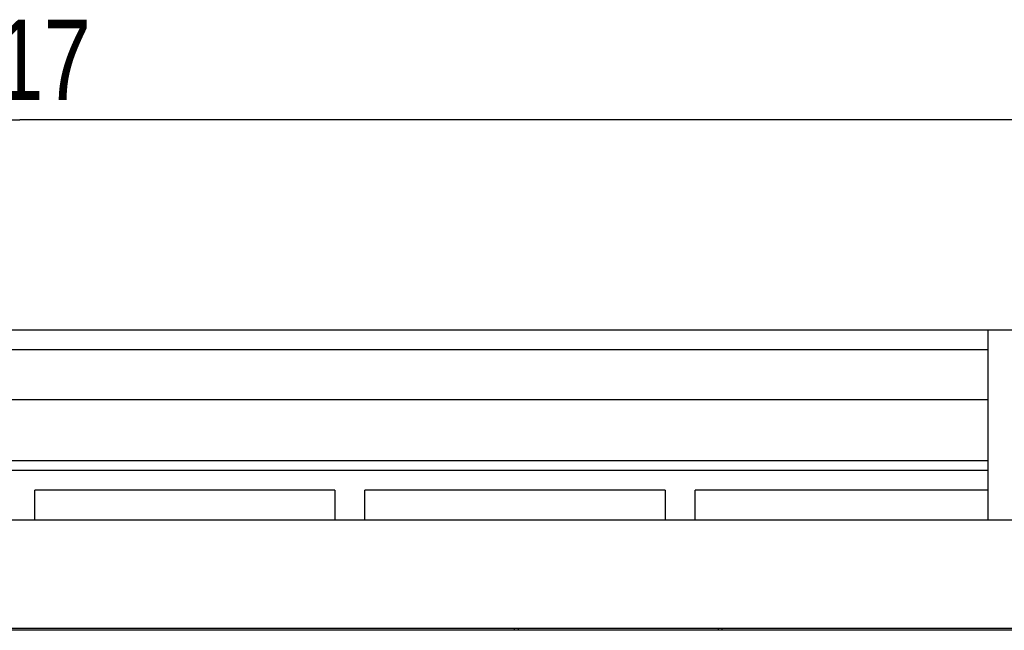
# Model space of a CAD drawing. Extents: x 0 to 563, y 0 to 379.
# Tile 21 of 24: x 480 to 529, y 239 to 269. Entities that reach past the tile are written whole.
import ezdxf
from ezdxf.enums import TextEntityAlignment as Align

# ---------------------------------------------------------------- set-up
doc = ezdxf.new("R2010")
doc.units = 0
doc.header["$LTSCALE"] = 32.67
doc.layers.get('0').update_dxf_attribs({"linetype": 'CONTINUOUS'})
doc.layers.add('DIM', color=7, linetype='CONTINUOUS')
doc.styles.get("Standard").update_dxf_attribs({"font": 'txt', "width": 0.8})
doc.dimstyles.get("Standard").update_dxf_attribs({"dimtxt": 2.5, "dimasz": 2.5, "dimexe": 1.25, "dimexo": 0.625, "dimtad": 1, "dimcen": 2.5, "dimazin": 3, "dimtfac": 1, "dimtmove": 0, "dimatfit": 3})

# ---------------------------------------------------------------- blocks, each defined once
blk = doc.blocks.new('_OPEN')
at = {"color": 0, "linetype": 'BYBLOCK'}
for p, q in [((0, 0), (-1, 0.263)), ((-1, -0.263), (0, 0)), ((-1, 0), (0, 0))]:
    blk.add_line(p, q, dxfattribs=at)
blk = doc.blocks.new('*D8')
at = {"layer": 'DIM', "color": 2, "linetype": 'CONTINUOUS'}
for p, q in [((421.318, 248.573), (421.318, 265.055)), ((538.518, 248.573), (538.518, 265.055)), ((421.318, 264.055), (479.918, 264.055)), ((538.518, 264.055), (479.918, 264.055))]:
    blk.add_line(p, q, dxfattribs=at)
at = {"layer": 'DIM', "color": 2, "linetype": 'CONTINUOUS', "xscale": 1.9, "yscale": 1.9, "zscale": 1.9, "rotation": 180}
blk.add_blockref('_OPEN', (421.318, 264.055), dxfattribs=at)
at = {"layer": 'DIM', "color": 2, "linetype": 'CONTINUOUS', "xscale": 1.9, "yscale": 1.9, "zscale": 1.9}
blk.add_blockref('_OPEN', (538.518, 264.055), dxfattribs=at)
at = {"layer": 'DIM', "color": 2, "linetype": 'CONTINUOUS', "width": 0.8}
blk.add_text('117', height=4, dxfattribs=at).set_placement((479.918, 265.055), align=Align.CENTER)

msp = doc.modelspace()

# ---------------------------------------------------------------- linework, layer by layer
at = {"color": 7, "linetype": 'CONTINUOUS'}
for p, q in [((398.407, 253.573), (561.429, 253.573)), ((528.318, 244.073), (528.318, 253.573)), ((528.318, 252.573), (431.518, 252.573)), ((431.518, 250.093), (528.318, 250.093)), ((431.518, 247.054), (528.318, 247.054)), ((431.518, 246.573), (528.318, 246.573)), ((495.668, 245.573), (480.668, 245.573)), ((480.668, 244.073), (480.668, 245.573)), ((495.668, 245.573), (495.668, 244.073)), ((512.168, 245.573), (497.168, 245.573)), ((497.168, 244.073), (497.168, 245.573)), ((512.168, 245.573), (512.168, 244.073)), ((528.318, 245.573), (513.668, 245.573)), ((513.668, 244.073), (513.668, 245.573)), ((553.918, 244.073), (405.918, 244.073)), ((410.318, 238.673), (542.318, 238.673)), ((504.618, 238.673), (504.618, 238.573)), ((504.818, 238.673), (504.818, 238.573)), ((514.818, 238.673), (514.818, 238.573)), ((515.018, 238.573), (515.018, 238.673)), ((542.118, 238.573), (477.518, 238.573))]:
    msp.add_line(p, q, dxfattribs=at)

# ---------------------------------------------------------------- dimensions: what is measured, and where the dimension line sits
at = {"layer": 'DIM', "color": 2, "linetype": 'CONTINUOUS'}
dim = msp.add_linear_dim(base=(538.518, 264.055), p1=(421.318, 248.073), p2=(538.518, 248.073), dimstyle='Standard', dxfattribs=at)
dim.commit()
dim.dimension.update_dxf_attribs({"geometry": '*D8', "text_midpoint": (480.118, 264.055), "dimtype": 128})

doc.saveas('drawing.dxf')
